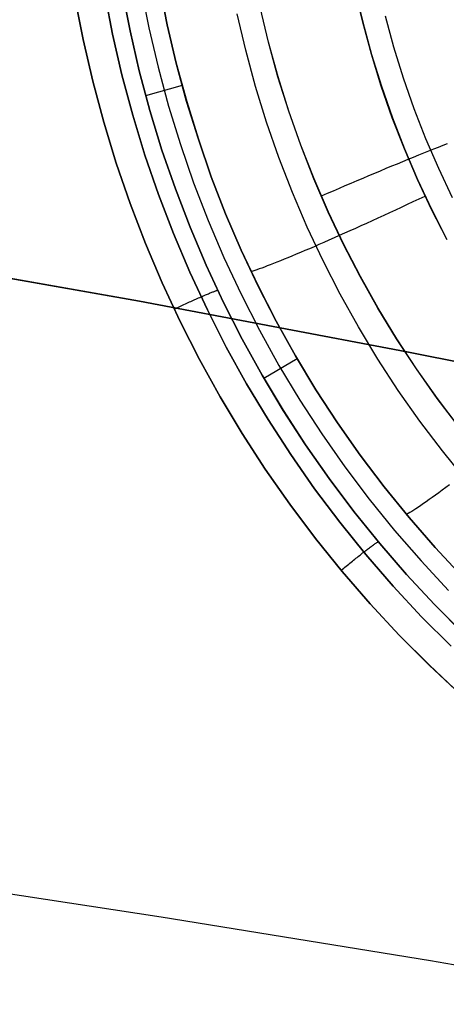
# Model space of a CAD drawing. Header units: millimetres. Extents: x -273 to 273, y -240 to 302.
# Tile 219 of 256: x 122 to 131, y 126 to 147. Entities that reach past the tile are written whole.
import ezdxf

# ---------------------------------------------------------------- set-up
doc = ezdxf.new("R2010")
doc.units = ezdxf.units.MM
doc.header["$MEASUREMENT"] = 0
doc.layers.add('IGES level 1', color=7, linetype='Continuous', true_color=0x3e413d)
doc.layers.add('IGES level 2', color=7, linetype='Continuous', true_color=0x008000)

msp = doc.modelspace()

# ---------------------------------------------------------------- linework, layer by layer
at = {"layer": 'IGES level 1'}
for p, q in [((124.285, 147.958, 406.99), (124.451, 147.112, 407.012)), ((124.842, 147.178, 405.529), (124.678, 148.008, 405.509)), ((124.679, 148.008, 405.509), (124.843, 147.178, 405.529)), ((129.012, 147.233, 402.594), (128.849, 147.925, 402.572)), ((128.85, 147.924, 402.573), (129.013, 147.231, 402.594)), ((123.048, 146.863, 409.274), (122.874, 147.758, 409.25)), ((122.874, 147.758, 409.25), (123.048, 146.863, 409.274)), ((123.676, 146.978, 409.086), (123.506, 147.853, 409.062)), ((123.506, 147.853, 409.062), (123.676, 146.978, 409.086)), ((123.88, 147.909, 408.511), (124.049, 147.047, 408.535)), ((124.049, 147.047, 408.535), (123.881, 147.909, 408.511)), ((127, 146.806, 415.399), (126.822, 147.555, 415.376)), ((127.004, 146.806, 415.399), (126.826, 147.555, 415.376)), ((126.517, 146.632, 403.358), (126.334, 147.411, 403.334)), ((129.677, 146.696, 414.673), (129.495, 147.362, 414.648)), ((124.451, 147.112, 407.012), (124.646, 146.273, 407.036)), ((125.035, 146.355, 405.55), (124.842, 147.178, 405.529)), ((124.843, 147.178, 405.529), (125.035, 146.355, 405.55)), ((129.199, 146.546, 402.617), (129.012, 147.233, 402.594)), ((129.013, 147.231, 402.594), (129.2, 146.544, 402.617)), ((123.253, 145.975, 409.3), (123.048, 146.863, 409.274)), ((123.048, 146.863, 409.274), (123.253, 145.975, 409.3)), ((123.876, 146.109, 409.112), (123.676, 146.978, 409.086)), ((123.676, 146.978, 409.086), (123.876, 146.109, 409.112)), ((124.049, 147.047, 408.535), (124.246, 146.192, 408.561)), ((124.246, 146.192, 408.561), (124.049, 147.047, 408.535)), ((127.205, 146.064, 415.424), (127, 146.806, 415.399)), ((127.209, 146.064, 415.424), (127.004, 146.806, 415.399)), ((129.883, 146.037, 414.7), (129.677, 146.696, 414.673)), ((126.726, 145.861, 403.383), (126.517, 146.632, 403.358)), ((129.409, 145.866, 402.641), (129.199, 146.546, 402.617)), ((129.2, 146.544, 402.617), (129.411, 145.863, 402.641)), ((124.646, 146.273, 407.036), (124.87, 145.441, 407.062)), ((125.256, 145.539, 405.573), (125.035, 146.355, 405.55)), ((125.035, 146.355, 405.55), (125.257, 145.539, 405.573)), ((124.107, 145.248, 409.14), (123.876, 146.109, 409.112)), ((123.876, 146.109, 409.112), (124.107, 145.248, 409.14)), ((124.246, 146.192, 408.561), (124.474, 145.344, 408.589)), ((124.474, 145.344, 408.589), (124.246, 146.192, 408.561)), ((127.435, 145.33, 415.45), (127.205, 146.064, 415.424)), ((127.439, 145.33, 415.45), (127.209, 146.064, 415.424)), ((130.111, 145.386, 414.728), (129.883, 146.037, 414.7)), ((123.489, 145.095, 409.328), (123.253, 145.975, 409.3)), ((123.253, 145.975, 409.3), (123.489, 145.095, 409.328)), ((125.16, 145.877, 405.583), (124.378, 145.663, 408.61)), ((126.963, 145.097, 403.41), (126.726, 145.861, 403.383)), ((129.643, 145.194, 402.667), (129.409, 145.866, 402.641)), ((129.411, 145.863, 402.641), (129.645, 145.191, 402.667)), ((124.87, 145.441, 407.062), (125.123, 144.618, 407.089)), ((125.506, 144.732, 405.597), (125.256, 145.539, 405.573)), ((125.257, 145.539, 405.573), (125.506, 144.732, 405.597)), ((124.367, 144.396, 409.17), (124.107, 145.248, 409.14)), ((124.107, 145.248, 409.14), (124.367, 144.396, 409.17)), ((124.474, 145.344, 408.589), (124.73, 144.504, 408.619)), ((124.73, 144.504, 408.619), (124.474, 145.344, 408.589)), ((127.691, 144.604, 415.478), (127.435, 145.33, 415.45)), ((127.694, 144.604, 415.478), (127.439, 145.33, 415.45)), ((129.901, 144.53, 402.694), (129.643, 145.194, 402.667)), ((129.645, 145.191, 402.667), (129.902, 144.527, 402.694)), ((130.362, 144.743, 414.757), (130.111, 145.386, 414.728)), ((123.755, 144.223, 409.358), (123.489, 145.095, 409.328)), ((123.489, 145.095, 409.328), (123.755, 144.223, 409.358)), ((127.225, 144.342, 403.439), (126.963, 145.097, 403.41)), ((125.123, 144.618, 407.089), (125.405, 143.803, 407.118)), ((125.783, 143.933, 405.623), (125.506, 144.732, 405.597)), ((125.506, 144.732, 405.597), (125.783, 143.933, 405.622)), ((127.971, 143.887, 415.507), (127.691, 144.604, 415.478)), ((127.975, 143.887, 415.507), (127.694, 144.604, 415.478)), ((130.635, 144.109, 414.788), (130.362, 144.743, 414.757)), ((130.527, 144.527, 414.741), (130.628, 144.567, 414.655)), ((130.628, 144.567, 414.655), (130.727, 144.606, 414.566)), ((130.727, 144.606, 414.566), (130.823, 144.643, 414.472)), ((124.657, 143.553, 409.202), (124.367, 144.396, 409.17)), ((124.367, 144.396, 409.17), (124.657, 143.553, 409.202)), ((124.73, 144.504, 408.619), (125.016, 143.674, 408.651)), ((125.016, 143.674, 408.651), (124.73, 144.504, 408.619)), ((127.514, 143.596, 403.469), (127.225, 144.342, 403.439)), ((130.181, 143.876, 402.722), (129.901, 144.53, 402.694)), ((129.902, 144.527, 402.694), (130.182, 143.873, 402.722)), ((129.984, 144.308, 415.11), (130.097, 144.354, 415.045)), ((130.097, 144.354, 415.045), (130.208, 144.399, 414.975)), ((130.208, 144.399, 414.975), (130.317, 144.443, 414.901)), ((130.317, 144.443, 414.901), (130.423, 144.485, 414.823)), ((130.423, 144.485, 414.823), (130.527, 144.527, 414.741)), ((124.052, 143.362, 409.39), (123.755, 144.223, 409.358)), ((123.755, 144.223, 409.358), (124.052, 143.362, 409.39)), ((129.513, 144.113, 415.33), (129.633, 144.163, 415.281)), ((129.633, 144.163, 415.281), (129.752, 144.212, 415.229)), ((129.752, 144.212, 415.229), (129.868, 144.26, 415.172)), ((129.868, 144.26, 415.172), (129.984, 144.308, 415.11)), ((126.088, 143.145, 405.649), (125.783, 143.933, 405.623)), ((125.783, 143.933, 405.622), (126.088, 143.145, 405.649)), ((129.02, 143.906, 415.477), (129.145, 143.959, 415.447)), ((129.145, 143.959, 415.447), (129.269, 144.011, 415.412)), ((129.269, 144.011, 415.412), (129.391, 144.063, 415.373)), ((129.391, 144.063, 415.373), (129.513, 144.113, 415.33)), ((130.929, 143.485, 414.821), (130.635, 144.109, 414.788)), ((125.405, 143.803, 407.118), (125.714, 143, 407.148)), ((128.276, 143.181, 415.538), (127.971, 143.887, 415.507)), ((128.28, 143.181, 415.538), (127.975, 143.887, 415.507)), ((128.514, 143.69, 415.548), (128.641, 143.745, 415.537)), ((128.641, 143.745, 415.537), (128.768, 143.799, 415.522)), ((128.768, 143.799, 415.522), (128.894, 143.853, 415.502)), ((128.894, 143.853, 415.502), (129.02, 143.906, 415.477)), ((130.483, 143.232, 402.752), (130.181, 143.876, 402.722)), ((130.182, 143.873, 402.722), (130.485, 143.229, 402.752)), ((124.976, 142.721, 409.235), (124.657, 143.553, 409.202)), ((124.657, 143.553, 409.202), (124.976, 142.721, 409.235)), ((125.016, 143.674, 408.651), (125.331, 142.855, 408.684)), ((125.331, 142.855, 408.684), (125.016, 143.674, 408.651)), ((127.828, 142.861, 403.5), (127.514, 143.596, 403.469)), ((128.133, 143.524, 415.552), (128.26, 143.58, 415.555)), ((128.26, 143.58, 415.555), (128.387, 143.635, 415.554)), ((128.387, 143.635, 415.554), (128.514, 143.69, 415.548)), ((130.336, 143.515, 402.763), (130.211, 143.456, 402.76)), ((124.378, 142.511, 409.423), (124.052, 143.362, 409.39)), ((124.052, 143.362, 409.39), (124.378, 142.511, 409.423)), ((129.96, 143.338, 402.767), (129.834, 143.28, 402.778)), ((130.085, 143.397, 402.761), (129.96, 143.338, 402.767)), ((130.211, 143.456, 402.76), (130.085, 143.397, 402.761)), ((126.42, 142.368, 405.678), (126.088, 143.145, 405.649)), ((126.088, 143.145, 405.649), (126.42, 142.368, 405.678)), ((128.606, 142.485, 415.57), (128.276, 143.181, 415.538)), ((128.609, 142.486, 415.57), (128.28, 143.181, 415.538)), ((129.461, 143.107, 402.839), (129.338, 143.05, 402.869)), ((129.585, 143.164, 402.814), (129.461, 143.107, 402.839)), ((129.71, 143.222, 402.793), (129.585, 143.164, 402.814)), ((129.834, 143.28, 402.778), (129.71, 143.222, 402.793)), ((130.808, 142.599, 402.783), (130.483, 143.232, 402.752)), ((130.485, 143.229, 402.752), (130.81, 142.595, 402.783)), ((125.714, 143, 407.148), (126.052, 142.207, 407.181)), ((128.975, 142.885, 402.986), (128.857, 142.831, 403.034)), ((129.095, 142.939, 402.942), (128.975, 142.885, 402.986)), ((129.216, 142.994, 402.903), (129.095, 142.939, 402.942)), ((129.338, 143.05, 402.869), (129.216, 142.994, 402.903)), ((125.323, 141.9, 409.27), (124.976, 142.721, 409.235)), ((124.976, 142.721, 409.235), (125.323, 141.9, 409.27)), ((125.331, 142.855, 408.684), (125.673, 142.047, 408.72)), ((125.673, 142.046, 408.72), (125.331, 142.855, 408.684)), ((128.167, 142.138, 403.533), (127.828, 142.861, 403.5)), ((128.511, 142.677, 403.205), (128.4, 142.627, 403.271)), ((128.625, 142.727, 403.144), (128.511, 142.677, 403.205)), ((128.74, 142.779, 403.087), (128.625, 142.727, 403.144)), ((128.857, 142.831, 403.034), (128.74, 142.779, 403.087)), ((124.733, 141.672, 409.458), (124.378, 142.511, 409.423)), ((124.378, 142.511, 409.423), (124.733, 141.672, 409.458)), ((128.078, 142.486, 403.493), (127.975, 142.441, 403.575)), ((128.183, 142.532, 403.415), (128.078, 142.486, 403.493)), ((128.29, 142.579, 403.341), (128.183, 142.532, 403.415)), ((128.4, 142.627, 403.271), (128.29, 142.579, 403.341)), ((128.959, 141.802, 415.603), (128.606, 142.485, 415.57)), ((128.962, 141.802, 415.604), (128.609, 142.486, 415.57)), ((126.779, 141.602, 405.707), (126.42, 142.368, 405.678)), ((126.42, 142.368, 405.678), (126.779, 141.603, 405.707)), ((127.503, 142.241, 404.04), (127.417, 142.206, 404.143)), ((127.591, 142.278, 403.94), (127.503, 142.241, 404.04)), ((127.683, 142.317, 403.843), (127.591, 142.278, 403.94)), ((127.778, 142.357, 403.75), (127.683, 142.317, 403.843)), ((127.875, 142.398, 403.661), (127.778, 142.357, 403.75)), ((127.975, 142.441, 403.575), (127.875, 142.398, 403.661)), ((125.673, 142.047, 408.72), (126.044, 141.251, 408.757)), ((126.044, 141.251, 408.757), (125.673, 142.046, 408.72)), ((126.052, 142.207, 407.181), (126.416, 141.427, 407.214)), ((126.975, 142.03, 404.824), (126.914, 142.007, 404.946)), ((127.04, 142.054, 404.704), (126.975, 142.03, 404.824)), ((127.108, 142.081, 404.586), (127.04, 142.054, 404.704)), ((127.18, 142.11, 404.471), (127.108, 142.081, 404.586)), ((127.256, 142.14, 404.359), (127.18, 142.11, 404.471)), ((127.335, 142.172, 404.249), (127.256, 142.14, 404.359)), ((127.417, 142.206, 404.143), (127.335, 142.172, 404.249)), ((128.532, 141.427, 403.568), (128.167, 142.138, 403.533)), ((125.699, 141.092, 409.307), (125.323, 141.9, 409.27)), ((125.323, 141.9, 409.27), (125.699, 141.092, 409.307)), ((126.668, 141.921, 405.588), (126.631, 141.91, 405.721)), ((126.709, 141.934, 405.456), (126.668, 141.921, 405.588)), ((126.755, 141.949, 405.326), (126.709, 141.934, 405.456)), ((126.804, 141.967, 405.197), (126.755, 141.949, 405.326)), ((126.857, 141.986, 405.071), (126.804, 141.967, 405.197)), ((126.914, 142.007, 404.946), (126.857, 141.986, 405.071)), ((125.118, 140.846, 409.495), (124.733, 141.672, 409.458)), ((124.733, 141.672, 409.458), (125.118, 140.846, 409.495)), ((129.336, 141.131, 415.638), (128.959, 141.802, 415.603)), ((129.339, 141.131, 415.638), (128.962, 141.802, 415.604)), ((125.609, 141.391, 409.294), (125.633, 141.401, 409.272)), ((125.633, 141.401, 409.272), (125.656, 141.411, 409.248)), ((125.656, 141.411, 409.248), (125.678, 141.42, 409.225)), ((125.678, 141.42, 409.225), (125.7, 141.429, 409.2)), ((125.7, 141.429, 409.2), (125.721, 141.438, 409.174)), ((125.721, 141.438, 409.174), (125.741, 141.446, 409.148)), ((125.741, 141.446, 409.148), (125.76, 141.454, 409.121)), ((125.76, 141.454, 409.121), (125.778, 141.462, 409.093)), ((125.778, 141.462, 409.093), (125.796, 141.469, 409.065)), ((125.796, 141.469, 409.065), (125.812, 141.475, 409.036)), ((125.812, 141.475, 409.036), (125.828, 141.481, 409.006)), ((125.828, 141.481, 409.006), (125.843, 141.487, 408.976)), ((125.843, 141.487, 408.976), (125.857, 141.492, 408.945)), ((125.857, 141.492, 408.945), (125.87, 141.497, 408.914)), ((125.87, 141.497, 408.914), (125.882, 141.501, 408.883)), ((125.882, 141.501, 408.883), (125.893, 141.505, 408.851)), ((125.893, 141.505, 408.851), (125.903, 141.508, 408.818)), ((125.903, 141.508, 408.818), (125.912, 141.511, 408.786)), ((126.416, 141.427, 407.214), (126.808, 140.66, 407.249)), ((126.779, 141.603, 405.707), (127.164, 140.851, 405.738)), ((127.164, 140.85, 405.738), (126.779, 141.602, 405.707)), ((128.921, 140.729, 403.604), (128.532, 141.427, 403.568)), ((125.14, 141.179, 409.518), (125.17, 141.193, 409.513)), ((125.17, 141.193, 409.513), (125.2, 141.207, 409.507)), ((125.2, 141.207, 409.507), (125.229, 141.221, 409.5)), ((125.229, 141.221, 409.5), (125.259, 141.234, 409.492)), ((125.259, 141.234, 409.492), (125.288, 141.248, 409.483)), ((125.288, 141.248, 409.483), (125.317, 141.261, 409.473)), ((125.317, 141.261, 409.473), (125.346, 141.274, 409.462)), ((125.346, 141.274, 409.462), (125.374, 141.287, 409.45)), ((125.374, 141.287, 409.45), (125.402, 141.299, 409.436)), ((125.402, 141.299, 409.436), (125.429, 141.312, 409.422)), ((125.429, 141.312, 409.422), (125.456, 141.324, 409.407)), ((125.456, 141.324, 409.407), (125.483, 141.336, 409.39)), ((125.483, 141.336, 409.39), (125.509, 141.347, 409.373)), ((125.509, 141.347, 409.373), (125.535, 141.359, 409.355)), ((125.535, 141.359, 409.355), (125.56, 141.37, 409.336)), ((125.56, 141.37, 409.336), (125.585, 141.38, 409.315)), ((125.585, 141.38, 409.315), (125.609, 141.391, 409.294)), ((126.044, 141.251, 408.757), (126.441, 140.469, 408.795)), ((126.441, 140.469, 408.795), (126.044, 141.251, 408.757)), ((124.989, 141.108, 409.525), (125.019, 141.122, 409.526)), ((125.019, 141.122, 409.526), (125.05, 141.137, 409.526)), ((125.05, 141.137, 409.526), (125.08, 141.151, 409.524)), ((125.08, 141.151, 409.524), (125.11, 141.165, 409.522)), ((125.11, 141.165, 409.522), (125.14, 141.179, 409.518)), ((126.103, 140.298, 409.346), (125.699, 141.092, 409.307)), ((125.699, 141.092, 409.307), (126.103, 140.298, 409.346)), ((129.736, 140.474, 415.674), (129.336, 141.131, 415.638)), ((129.739, 140.474, 415.675), (129.339, 141.131, 415.638)), ((125.531, 140.034, 409.534), (125.118, 140.846, 409.495)), ((125.118, 140.846, 409.495), (125.531, 140.034, 409.534)), ((127.164, 140.851, 405.738), (127.575, 140.112, 405.77)), ((127.575, 140.112, 405.77), (127.164, 140.85, 405.738)), ((126.808, 140.66, 407.249), (127.226, 139.907, 407.286)), ((129.333, 140.044, 403.641), (128.921, 140.729, 403.604)), ((126.441, 140.469, 408.795), (126.866, 139.701, 408.835)), ((126.866, 139.701, 408.836), (126.441, 140.469, 408.795)), ((130.158, 139.831, 415.712), (129.736, 140.474, 415.674)), ((130.161, 139.831, 415.712), (129.739, 140.474, 415.675)), ((126.534, 139.518, 409.386), (126.103, 140.298, 409.346)), ((126.103, 140.298, 409.346), (126.534, 139.518, 409.386)), ((125.971, 139.237, 409.574), (125.531, 140.034, 409.534)), ((125.531, 140.034, 409.534), (125.972, 139.237, 409.574)), ((127.615, 140.045, 405.8), (126.902, 139.629, 408.882)), ((128.011, 139.388, 405.804), (127.575, 140.112, 405.77)), ((127.575, 140.112, 405.77), (128.012, 139.389, 405.803)), ((129.77, 139.375, 403.68), (129.333, 140.044, 403.641)), ((127.226, 139.907, 407.286), (127.669, 139.169, 407.324)), ((130.602, 139.203, 415.751), (130.158, 139.831, 415.712)), ((130.605, 139.203, 415.751), (130.161, 139.831, 415.712)), ((126.992, 138.754, 409.428), (126.534, 139.518, 409.386)), ((126.534, 139.518, 409.386), (126.992, 138.754, 409.428)), ((126.866, 139.701, 408.835), (127.317, 138.949, 408.877)), ((127.317, 138.948, 408.877), (126.866, 139.701, 408.836)), ((128.473, 138.681, 405.838), (128.011, 139.388, 405.804)), ((128.012, 139.389, 405.803), (128.473, 138.681, 405.838)), ((130.229, 138.721, 403.719), (129.77, 139.375, 403.68)), ((126.44, 138.456, 409.616), (125.971, 139.237, 409.574)), ((125.972, 139.237, 409.574), (126.44, 138.456, 409.616)), ((127.669, 139.169, 407.324), (128.139, 138.447, 407.363)), ((131.068, 138.591, 415.79), (130.602, 139.203, 415.751)), ((131.071, 138.591, 415.791), (130.605, 139.203, 415.751)), ((127.317, 138.949, 408.877), (127.795, 138.212, 408.921)), ((127.794, 138.212, 408.921), (127.317, 138.948, 408.877)), ((127.476, 138.006, 409.472), (126.992, 138.754, 409.428)), ((126.992, 138.754, 409.428), (127.476, 138.006, 409.472)), ((128.958, 137.989, 405.874), (128.473, 138.681, 405.838)), ((128.473, 138.681, 405.838), (128.959, 137.99, 405.874)), ((130.711, 138.084, 403.761), (130.229, 138.721, 403.719)), ((126.935, 137.691, 409.659), (126.44, 138.456, 409.616)), ((126.44, 138.456, 409.616), (126.935, 137.692, 409.659)), ((128.139, 138.447, 407.363), (128.632, 137.741, 407.404)), ((128.297, 137.493, 408.966), (127.794, 138.212, 408.921)), ((127.795, 138.212, 408.921), (128.297, 137.493, 408.966)), ((131.214, 137.464, 403.803), (130.711, 138.084, 403.761)), ((127.986, 137.276, 409.517), (127.476, 138.006, 409.472)), ((127.476, 138.006, 409.472), (127.986, 137.276, 409.517)), ((129.468, 137.315, 405.911), (128.958, 137.989, 405.874)), ((128.959, 137.99, 405.874), (129.468, 137.316, 405.91)), ((126.935, 137.692, 409.659), (127.456, 136.945, 409.704)), ((127.456, 136.945, 409.704), (126.935, 137.691, 409.659)), ((128.632, 137.741, 407.404), (129.151, 137.054, 407.445)), ((128.297, 137.493, 408.966), (128.824, 136.792, 409.012)), ((128.824, 136.792, 409.012), (128.297, 137.493, 408.966)), ((128.521, 136.564, 409.563), (127.986, 137.276, 409.517)), ((127.986, 137.276, 409.517), (128.521, 136.564, 409.563)), ((129.468, 137.316, 405.91), (130, 136.66, 405.948)), ((130, 136.659, 405.948), (129.468, 137.315, 405.911)), ((130.71, 137.246, 404.301), (130.636, 137.191, 404.404)), ((130.786, 137.302, 404.202), (130.71, 137.246, 404.301)), ((130.865, 137.361, 404.106), (130.786, 137.302, 404.202)), ((129.151, 137.054, 407.445), (129.692, 136.385, 407.489)), ((130.369, 136.999, 404.844), (130.31, 136.958, 404.961)), ((130.432, 137.044, 404.73), (130.369, 136.999, 404.844)), ((130.497, 137.09, 404.619), (130.432, 137.044, 404.73)), ((130.565, 137.14, 404.51), (130.497, 137.09, 404.619)), ((130.636, 137.191, 404.404), (130.565, 137.14, 404.51)), ((128.003, 136.217, 409.75), (127.456, 136.945, 409.704)), ((127.456, 136.945, 409.704), (128.003, 136.217, 409.75)), ((128.824, 136.792, 409.012), (129.375, 136.11, 409.059)), ((129.375, 136.109, 409.059), (128.824, 136.792, 409.012)), ((130.059, 136.792, 405.578), (130.018, 136.767, 405.707)), ((130.102, 136.819, 405.451), (130.059, 136.792, 405.578)), ((130.149, 136.85, 405.325), (130.102, 136.819, 405.451)), ((130.2, 136.883, 405.202), (130.149, 136.85, 405.325)), ((130.253, 136.919, 405.08), (130.2, 136.883, 405.202)), ((130.31, 136.958, 404.961), (130.253, 136.919, 405.08)), ((129.981, 136.745, 405.838), (129.947, 136.726, 405.97)), ((130.018, 136.767, 405.707), (129.981, 136.745, 405.838)), ((130, 136.66, 405.948), (130.555, 136.023, 405.987)), ((130.555, 136.022, 405.987), (130, 136.659, 405.948)), ((129.08, 135.871, 409.61), (128.521, 136.564, 409.563)), ((128.521, 136.564, 409.563), (129.08, 135.871, 409.61)), ((129.692, 136.385, 407.489), (130.257, 135.735, 407.533)), ((128.575, 135.508, 409.798), (128.003, 136.217, 409.75)), ((128.003, 136.217, 409.75), (128.575, 135.509, 409.798)), ((129.034, 135.923, 409.647), (129.055, 135.94, 409.627)), ((129.055, 135.94, 409.627), (129.076, 135.956, 409.606)), ((129.076, 135.956, 409.606), (129.097, 135.971, 409.583)), ((129.097, 135.971, 409.583), (129.117, 135.987, 409.56)), ((129.117, 135.987, 409.56), (129.136, 136.001, 409.536)), ((129.136, 136.001, 409.536), (129.155, 136.015, 409.512)), ((129.155, 136.015, 409.512), (129.173, 136.029, 409.486)), ((129.173, 136.029, 409.486), (129.19, 136.041, 409.46)), ((129.19, 136.041, 409.46), (129.207, 136.054, 409.433)), ((129.207, 136.054, 409.433), (129.223, 136.065, 409.405)), ((129.223, 136.065, 409.405), (129.239, 136.076, 409.377)), ((129.239, 136.076, 409.377), (129.253, 136.086, 409.348)), ((129.253, 136.086, 409.348), (129.267, 136.096, 409.318)), ((129.267, 136.096, 409.318), (129.281, 136.105, 409.288)), ((129.281, 136.105, 409.288), (129.293, 136.113, 409.257)), ((129.293, 136.113, 409.257), (129.305, 136.121, 409.226)), ((129.305, 136.121, 409.226), (129.315, 136.128, 409.195)), ((129.315, 136.128, 409.195), (129.325, 136.134, 409.163)), ((129.325, 136.134, 409.163), (129.334, 136.139, 409.13)), ((129.334, 136.139, 409.13), (129.343, 136.144, 409.098)), ((129.375, 136.11, 409.059), (129.949, 135.447, 409.108)), ((129.949, 135.447, 409.108), (129.375, 136.109, 409.059)), ((130.555, 136.023, 405.987), (131.132, 135.406, 406.026)), ((131.132, 135.405, 406.027), (130.555, 136.022, 405.987)), ((128.765, 135.709, 409.807), (128.791, 135.73, 409.798)), ((128.791, 135.73, 409.798), (128.817, 135.751, 409.788)), ((128.817, 135.751, 409.788), (128.842, 135.772, 409.777)), ((128.842, 135.772, 409.777), (128.867, 135.792, 409.764)), ((128.867, 135.792, 409.764), (128.892, 135.812, 409.751)), ((128.892, 135.812, 409.751), (128.917, 135.831, 409.736)), ((128.917, 135.831, 409.736), (128.941, 135.851, 409.721)), ((128.941, 135.851, 409.721), (128.965, 135.869, 409.704)), ((128.965, 135.869, 409.704), (128.988, 135.888, 409.686)), ((128.988, 135.888, 409.686), (129.011, 135.906, 409.667)), ((129.011, 135.906, 409.667), (129.034, 135.923, 409.647)), ((129.663, 135.198, 409.659), (129.08, 135.871, 409.61)), ((129.08, 135.871, 409.61), (129.663, 135.198, 409.659)), ((130.257, 135.735, 407.533), (130.844, 135.105, 407.578)), ((128.553, 135.535, 409.837), (128.58, 135.557, 409.838)), ((128.58, 135.557, 409.838), (128.607, 135.579, 409.837)), ((128.607, 135.579, 409.837), (128.633, 135.601, 409.835)), ((128.633, 135.601, 409.835), (128.66, 135.623, 409.832)), ((128.66, 135.623, 409.832), (128.686, 135.645, 409.827)), ((128.686, 135.645, 409.827), (128.713, 135.667, 409.822)), ((128.713, 135.667, 409.822), (128.739, 135.688, 409.815)), ((128.739, 135.688, 409.815), (128.765, 135.709, 409.807)), ((128.575, 135.509, 409.798), (129.171, 134.821, 409.847)), ((129.171, 134.82, 409.847), (128.575, 135.508, 409.798)), ((129.949, 135.447, 409.108), (130.546, 134.805, 409.158)), ((130.546, 134.804, 409.159), (129.949, 135.447, 409.108)), ((130.269, 134.546, 409.71), (129.663, 135.198, 409.659)), ((129.663, 135.198, 409.659), (130.269, 134.546, 409.71)), ((129.171, 134.821, 409.847), (129.791, 134.154, 409.897)), ((129.791, 134.154, 409.897), (129.171, 134.82, 409.847)), ((130.546, 134.805, 409.158), (131.165, 134.184, 409.21)), ((131.165, 134.183, 409.21), (130.546, 134.804, 409.159)), ((130.897, 133.915, 409.761), (130.269, 134.546, 409.71)), ((130.269, 134.546, 409.71), (130.897, 133.915, 409.761)), ((130.433, 133.509, 409.948), (129.791, 134.154, 409.897)), ((129.791, 134.154, 409.897), (130.434, 133.509, 409.948)), ((131.098, 132.887, 410.001), (130.433, 133.509, 409.948)), ((130.434, 133.509, 409.948), (131.098, 132.887, 410.001))]:
    msp.add_line(p, q, dxfattribs=at)
at = {"layer": 'IGES level 2', "color": 31, "true_color": 0xfabe47}
for p, q in [((118.282, 142.332, 488.989), (124.254, 141.279, 490.461)), ((124.254, 141.279, 490.461), (118.282, 142.332, 488.989)), ((124.254, 141.279, 490.461), (129.952, 140.2, 491.996)), ((129.952, 140.2, 491.996), (124.254, 141.279, 490.461)), ((129.952, 140.2, 491.996), (135.359, 139.103, 493.587)), ((135.359, 139.103, 493.587), (129.952, 140.2, 491.996)), ((124.714, 128.131, 479.958), (118.701, 129.059, 478.458)), ((130.46, 127.199, 481.542), (124.714, 128.131, 479.958)), ((135.925, 126.275, 483.21), (130.46, 127.199, 481.542))]:
    msp.add_line(p, q, dxfattribs=at)

doc.saveas('drawing.dxf')
